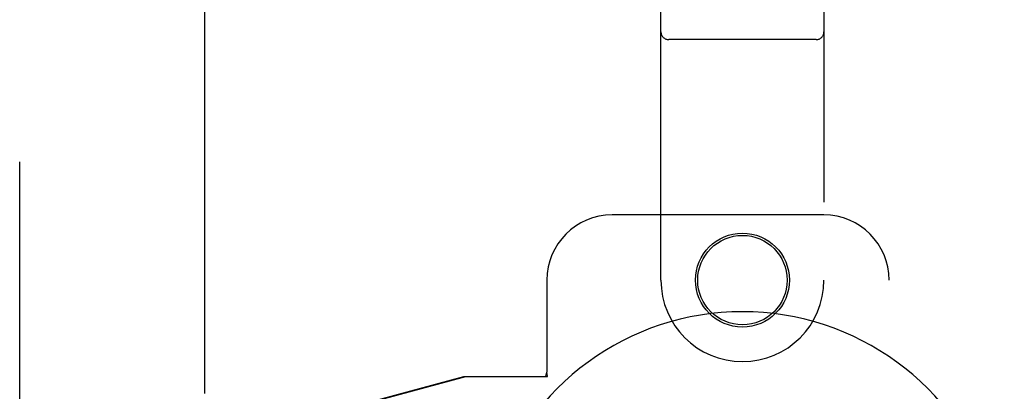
# Model space of a CAD drawing. Header units: inches. Extents: x 0 to 283, y 0 to 183.
# Tile 17 of 36: x 92.14 to 95.91, y 94.11 to 95.54. Entities that reach past the tile are written whole.
import ezdxf

# ---------------------------------------------------------------- set-up
doc = ezdxf.new("R2010")
doc.units = ezdxf.units.IN
doc.header["$LTSCALE"] = 15.583333
doc.header["$MEASUREMENT"] = 0
doc.linetypes.add('HIDDEN', pattern=[0.2, 0.1, -0.1])
doc.layers.add('DEFAULT_2', color=8, linetype='HIDDEN')
doc.layers.add('RIGHTHAND_DOOR_ASSEMBLY', color=7, linetype='CONTINUOUS')

msp = doc.modelspace()

# ---------------------------------------------------------------- linework, layer by layer
at = {"layer": 'DEFAULT_2', "color": 8, "linetype": 'HIDDEN'}
msp.add_line((92.8481, 123.7126), (92.8481, 63.1156), dxfattribs=at)
at = {"layer": 'RIGHTHAND_DOOR_ASSEMBLY', "color": 8, "linetype": 'HIDDEN'}
for p, q in [((92.1396, 62.2681), (92.1396, 124.5601)), ((94.5981, 94.5391), (94.5981, 96.3966)), ((95.2231, 96.3966), (95.2231, 94.5391)), ((95.1931, 95.4616), (94.6281, 95.4616)), ((95.2231, 94.7891), (94.4106, 94.7891)), ((94.1606, 94.5391), (94.1606, 94.1859)), ((95.4731, 92.2891), (95.4731, 94.5391)), ((94.1562, 94.1691), (94.1606, 94.1859)), ((94.1636, 94.1691), (94.1606, 94.1859)), ((92.3452, 93.7667), (93.8427, 94.1691)), ((92.3529, 93.7667), (93.8503, 94.1691)), ((93.8427, 94.1691), (94.1636, 94.1691))]:
    msp.add_line(p, q, dxfattribs=at)
for radius in [0.18, 0.1715]:
    msp.add_circle((94.9106, 94.5391), radius, dxfattribs=at)
for centre, radius, start, end in [((94.6281, 95.4916), 0.03, 180, 270), ((95.1931, 95.4916), 0.03, 270, 360), ((94.4106, 94.5391), 0.25, 90, 180), ((95.2231, 94.5391), 0.25, 0, 90), ((94.9106, 94.5391), 0.3125, 180, 360)]:
    msp.add_arc(centre, radius, start, end, dxfattribs=at)
at = {"layer": 'RIGHTHAND_DOOR_ASSEMBLY', "color": 7, "linetype": 'Continuous'}
msp.add_arc((94.9106, 93.4141), 1.0039, 305.5066, 234.4934, dxfattribs=at)

doc.saveas('drawing.dxf')
